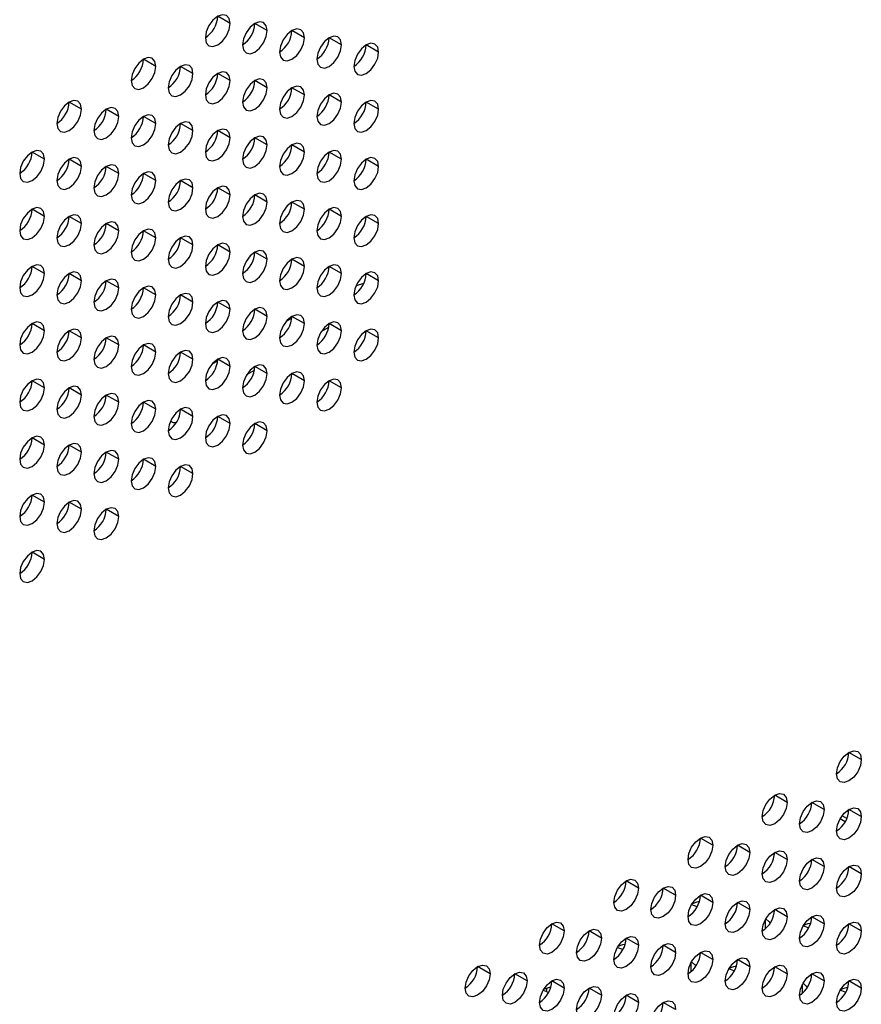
# Model space of a CAD drawing. Header units: millimetres. Extents: x 0 to 1118, y 0 to 864.
# Tile 168 of 256: x 988 to 996, y 629 to 638. Entities that reach past the tile are written whole.
import ezdxf

# ---------------------------------------------------------------- set-up
doc = ezdxf.new("R2010")
doc.units = ezdxf.units.MM

msp = doc.modelspace()

# ---------------------------------------------------------------- linework, layer by layer
at = {"color": 7, "linetype": 'Continuous', "lineweight": 25}
for p, q in [((989.7453, 637.9106), (989.6275, 637.9786)), ((990.0989, 637.8425), (989.981, 637.9105)), ((990.4524, 637.7744), (990.3346, 637.8424)), ((990.806, 637.7063), (990.6881, 637.7744)), ((991.1595, 637.6383), (991.0417, 637.7063)), ((989.0382, 637.5024), (988.9203, 637.5704)), ((989.3917, 637.4343), (989.2739, 637.5023)), ((989.7453, 637.3662), (989.6275, 637.4342)), ((990.0989, 637.2981), (989.981, 637.3662)), ((990.4524, 637.2301), (990.3346, 637.2981)), ((988.3311, 637.0942), (988.2132, 637.1622)), ((990.806, 637.162), (990.6881, 637.23)), ((991.1595, 637.0939), (991.0417, 637.1619)), ((988.6846, 637.0261), (988.5668, 637.0941)), ((989.0382, 636.958), (988.9203, 637.026)), ((989.3917, 636.8899), (989.2739, 636.958)), ((989.7453, 636.8218), (989.6275, 636.8899)), ((990.0989, 636.7538), (989.981, 636.8218)), ((987.9775, 636.6179), (987.8597, 636.6859)), ((990.4524, 636.6857), (990.3346, 636.7537)), ((990.806, 636.6176), (990.6881, 636.6856)), ((988.3311, 636.5498), (988.2132, 636.6178)), ((991.1595, 636.5495), (991.0417, 636.6176)), ((988.6846, 636.4817), (988.5668, 636.5498)), ((989.0382, 636.4136), (988.9203, 636.4817)), ((989.3917, 636.3456), (989.2739, 636.4136)), ((989.7453, 636.2775), (989.6275, 636.3455)), ((990.0989, 636.2094), (989.981, 636.2774)), ((987.9775, 636.0735), (987.8597, 636.1416)), ((990.4524, 636.1413), (990.3346, 636.2094)), ((990.806, 636.0733), (990.6881, 636.1413)), ((988.3311, 636.0054), (988.2132, 636.0735)), ((991.1595, 636.0052), (991.0417, 636.0732)), ((988.6846, 635.9374), (988.5668, 636.0054)), ((989.0382, 635.8693), (988.9203, 635.9373)), ((989.3917, 635.8012), (989.2739, 635.8692)), ((989.7453, 635.7331), (989.6275, 635.8012)), ((990.0989, 635.665), (989.981, 635.7331)), ((990.4524, 635.597), (990.3346, 635.665)), ((987.9775, 635.5292), (987.8597, 635.5972)), ((990.806, 635.5289), (990.6881, 635.5969)), ((988.3311, 635.4611), (988.2132, 635.5291)), ((991.1595, 635.4608), (991.0417, 635.5288)), ((988.6846, 635.393), (988.5668, 635.461)), ((989.0382, 635.3249), (988.9203, 635.393)), ((989.3917, 635.2568), (989.2739, 635.3249)), ((989.7453, 635.1888), (989.6275, 635.2568)), ((990.0989, 635.1207), (989.981, 635.1887)), ((990.4524, 635.0526), (990.3346, 635.1206)), ((987.9775, 634.9848), (987.8597, 635.0528)), ((990.6118, 634.9762), (990.6847, 635.0183)), ((990.6118, 634.9761), (990.6847, 635.0182)), ((990.806, 634.9845), (990.6881, 635.0526)), ((988.3311, 634.9167), (988.2132, 634.9848)), ((988.6846, 634.8486), (988.5668, 634.9167)), ((991.1595, 634.9165), (991.0417, 634.9845)), ((989.0382, 634.7806), (988.9203, 634.8486)), ((989.3917, 634.7125), (989.2739, 634.7805)), ((989.7453, 634.6444), (989.6275, 634.7124)), ((990.0989, 634.5763), (989.981, 634.6444)), ((989.9046, 634.5679), (989.9776, 634.61)), ((989.9047, 634.5679), (989.9776, 634.61)), ((990.4524, 634.5082), (990.3346, 634.5763)), ((987.9775, 634.4404), (987.8597, 634.5085)), ((988.3311, 634.3724), (988.2132, 634.4404)), ((990.806, 634.4402), (990.6881, 634.5082)), ((988.6846, 634.3043), (988.5668, 634.3723)), ((989.0382, 634.2362), (988.9203, 634.3042)), ((989.3917, 634.1681), (989.2739, 634.2362)), ((989.7453, 634.1), (989.6275, 634.1681)), ((990.0989, 634.032), (989.981, 634.1)), ((987.9775, 633.8961), (987.8597, 633.9641)), ((988.3311, 633.828), (988.2132, 633.896)), ((988.6846, 633.7599), (988.5668, 633.828)), ((989.0382, 633.6918), (988.9203, 633.7599)), ((989.3917, 633.6238), (989.2739, 633.6918)), ((987.9775, 633.3517), (987.8597, 633.4197)), ((988.3311, 633.2836), (988.2132, 633.3517)), ((988.6846, 633.2156), (988.5668, 633.2836)), ((987.9775, 632.8074), (987.8597, 632.8754)), ((995.7557, 630.9014), (995.6379, 630.9694)), ((995.0486, 630.4932), (994.9308, 630.5612)), ((995.2843, 630.4922), (995.2835, 630.4927)), ((995.4022, 630.4251), (995.2843, 630.4931)), ((995.7557, 630.357), (995.6379, 630.425)), ((995.603, 630.3083), (995.5542, 630.3364)), ((995.6188, 630.3399), (995.5736, 630.366)), ((994.3415, 630.085), (994.2236, 630.153)), ((994.695, 630.0169), (994.5772, 630.0849)), ((995.0486, 629.9488), (994.9308, 630.0168)), ((995.4022, 629.8807), (995.2843, 629.9488)), ((995.7557, 629.8126), (995.6379, 629.8807)), ((993.6344, 629.6768), (993.5165, 629.7448)), ((993.9879, 629.6087), (993.8701, 629.6767)), ((994.3415, 629.5406), (994.2236, 629.6086)), ((994.695, 629.4725), (994.5772, 629.5405)), ((995.0486, 629.4044), (994.9308, 629.4725)), ((995.4022, 629.3364), (995.2843, 629.4044)), ((992.9273, 629.2685), (992.8094, 629.3366)), ((995.7557, 629.2683), (995.6379, 629.3363)), ((993.2808, 629.2005), (993.163, 629.2685)), ((993.6344, 629.1324), (993.5165, 629.2004)), ((993.9879, 629.0643), (993.8701, 629.1323)), ((994.3415, 628.9962), (994.2236, 629.0643)), ((994.695, 628.9282), (994.5772, 628.9962)), ((992.2202, 628.8603), (992.1023, 628.9284)), ((995.0486, 628.8601), (994.9308, 628.9281)), ((992.5737, 628.7923), (992.4559, 628.8603)), ((995.4022, 628.792), (995.2843, 628.86)), ((992.7577, 628.6903), (992.7654, 628.7246)), ((992.9273, 628.7242), (992.8094, 628.7922)), ((993.2808, 628.6561), (993.163, 628.7241)), ((995.7557, 628.7239), (995.6379, 628.792)), ((993.6344, 628.588), (993.5165, 628.6561)), ((993.9879, 628.52), (993.8701, 628.588))]:
    msp.add_line(p, q, dxfattribs=at)
at = {"color": 8, "linetype": 'Continuous', "lineweight": 25}
for p, q in [((991.0163, 635.4329), (990.9459, 635.4126)), ((990.3338, 635.1044), (990.2794, 635.073)), ((989.6266, 634.6961), (989.5722, 634.6646)), ((994.8424, 629.2897), (994.8424, 629.3754)), ((994.1353, 628.8815), (994.1353, 628.9672)), ((995.1959, 628.6772), (995.1959, 628.763))]:
    msp.add_line(p, q, dxfattribs=at)
at = {"color": 7, "linetype": 'Continuous', "lineweight": 25, "flags": 128}
for points in [[(989.7453, 637.9106), (989.7363, 637.9575), (989.7108, 637.9869), (989.6726, 637.9943), (989.6275, 637.9786), (989.5824, 637.9422), (989.5441, 637.8907), (989.5186, 637.8318), (989.5096, 637.7745)], [(989.5096, 637.7745), (989.5186, 637.7276), (989.5441, 637.6982), (989.5824, 637.6908), (989.6275, 637.7064), (989.6726, 637.7428), (989.7108, 637.7944), (989.7363, 637.8533), (989.7453, 637.9106)], [(990.0989, 637.8425), (990.0899, 637.8894), (990.0643, 637.9188), (990.0261, 637.9262), (989.981, 637.9105), (989.9359, 637.8742), (989.8977, 637.8226), (989.8721, 637.7637), (989.8632, 637.7064)], [(989.8632, 637.7064), (989.8721, 637.6595), (989.8977, 637.6301), (989.9359, 637.6227), (989.981, 637.6384), (990.0261, 637.6748), (990.0643, 637.7263), (990.0899, 637.7852), (990.0989, 637.8425)], [(990.4524, 637.7744), (990.4434, 637.8213), (990.4179, 637.8507), (990.3797, 637.8581), (990.3346, 637.8425), (990.2895, 637.8061), (990.2512, 637.7545), (990.2257, 637.6956), (990.2167, 637.6383)], [(990.2167, 637.6383), (990.2257, 637.5914), (990.2512, 637.562), (990.2895, 637.5546), (990.3346, 637.5703), (990.3797, 637.6067), (990.4179, 637.6583), (990.4434, 637.7172), (990.4524, 637.7744)], [(990.806, 637.7063), (990.797, 637.7532), (990.7714, 637.7826), (990.7332, 637.7901), (990.6881, 637.7744), (990.643, 637.738), (990.6048, 637.6864), (990.5792, 637.6275), (990.5703, 637.5703)], [(991.1595, 637.6383), (991.1505, 637.6852), (991.125, 637.7146), (991.0868, 637.722), (991.0417, 637.7063), (990.9966, 637.6699), (990.9583, 637.6183), (990.9328, 637.5594), (990.9238, 637.5022)], [(990.5703, 637.5703), (990.5792, 637.5234), (990.6048, 637.494), (990.643, 637.4865), (990.6881, 637.5022), (990.7332, 637.5386), (990.7714, 637.5902), (990.797, 637.6491), (990.806, 637.7063)], [(990.9238, 637.5022), (990.9328, 637.4553), (990.9583, 637.4259), (990.9966, 637.4185), (991.0417, 637.4341), (991.0868, 637.4705), (991.125, 637.5221), (991.1505, 637.581), (991.1595, 637.6383)], [(989.0382, 637.5024), (989.0292, 637.5493), (989.0037, 637.5787), (988.9654, 637.5861), (988.9203, 637.5704), (988.8752, 637.534), (988.837, 637.4825), (988.8115, 637.4236), (988.8025, 637.3663)], [(988.8025, 637.3663), (988.8115, 637.3194), (988.837, 637.29), (988.8752, 637.2826), (988.9203, 637.2982), (988.9654, 637.3346), (989.0037, 637.3862), (989.0292, 637.4451), (989.0382, 637.5024)], [(989.3917, 637.4343), (989.3828, 637.4812), (989.3572, 637.5106), (989.319, 637.518), (989.2739, 637.5023), (989.2288, 637.4659), (989.1906, 637.4144), (989.165, 637.3555), (989.156, 637.2982)], [(989.156, 637.2982), (989.165, 637.2513), (989.1906, 637.2219), (989.2288, 637.2145), (989.2739, 637.2302), (989.319, 637.2666), (989.3572, 637.3181), (989.3828, 637.377), (989.3917, 637.4343)], [(989.7453, 637.3662), (989.7363, 637.4131), (989.7108, 637.4425), (989.6726, 637.4499), (989.6275, 637.4343), (989.5824, 637.3979), (989.5441, 637.3463), (989.5186, 637.2874), (989.5096, 637.2301)], [(989.5096, 637.2301), (989.5186, 637.1832), (989.5441, 637.1538), (989.5824, 637.1464), (989.6275, 637.1621), (989.6726, 637.1985), (989.7108, 637.2501), (989.7363, 637.309), (989.7453, 637.3662)], [(990.0989, 637.2981), (990.0899, 637.345), (990.0643, 637.3744), (990.0261, 637.3819), (989.981, 637.3662), (989.9359, 637.3298), (989.8977, 637.2782), (989.8721, 637.2193), (989.8632, 637.1621)], [(989.8632, 637.1621), (989.8721, 637.1152), (989.8977, 637.0858), (989.9359, 637.0783), (989.981, 637.094), (990.0261, 637.1304), (990.0643, 637.182), (990.0899, 637.2409), (990.0989, 637.2981)], [(990.4524, 637.2301), (990.4434, 637.277), (990.4179, 637.3064), (990.3797, 637.3138), (990.3346, 637.2981), (990.2895, 637.2617), (990.2512, 637.2101), (990.2257, 637.1512), (990.2167, 637.094)], [(990.806, 637.162), (990.797, 637.2089), (990.7714, 637.2383), (990.7332, 637.2457), (990.6881, 637.23), (990.643, 637.1936), (990.6048, 637.1421), (990.5792, 637.0832), (990.5703, 637.0259)], [(988.3311, 637.0942), (988.3221, 637.1411), (988.2966, 637.1705), (988.2583, 637.1779), (988.2132, 637.1622), (988.1681, 637.1258), (988.1299, 637.0742), (988.1044, 637.0154), (988.0954, 636.9581)], [(990.2167, 637.094), (990.2257, 637.0471), (990.2512, 637.0177), (990.2895, 637.0103), (990.3346, 637.0259), (990.3797, 637.0623), (990.4179, 637.1139), (990.4434, 637.1728), (990.4524, 637.2301)], [(990.5703, 637.0259), (990.5792, 636.979), (990.6048, 636.9496), (990.643, 636.9422), (990.6881, 636.9578), (990.7332, 636.9942), (990.7714, 637.0458), (990.797, 637.1047), (990.806, 637.162)], [(991.1595, 637.0939), (991.1505, 637.1408), (991.125, 637.1702), (991.0868, 637.1776), (991.0417, 637.162), (990.9966, 637.1256), (990.9583, 637.074), (990.9328, 637.0151), (990.9238, 636.9578)], [(988.0954, 636.9581), (988.1044, 636.9112), (988.1299, 636.8818), (988.1681, 636.8744), (988.2132, 636.89), (988.2583, 636.9264), (988.2966, 636.978), (988.3221, 637.0369), (988.3311, 637.0942)], [(988.6846, 637.0261), (988.6757, 637.073), (988.6501, 637.1024), (988.6119, 637.1098), (988.5668, 637.0941), (988.5217, 637.0577), (988.4835, 637.0062), (988.4579, 636.9473), (988.4489, 636.89)], [(990.9238, 636.9578), (990.9328, 636.9109), (990.9583, 636.8815), (990.9966, 636.8741), (991.0417, 636.8898), (991.0868, 636.9262), (991.125, 636.9777), (991.1505, 637.0366), (991.1595, 637.0939)], [(988.4489, 636.89), (988.4579, 636.8431), (988.4835, 636.8137), (988.5217, 636.8063), (988.5668, 636.822), (988.6119, 636.8584), (988.6501, 636.9099), (988.6757, 636.9688), (988.6846, 637.0261)], [(989.0382, 636.958), (989.0292, 637.0049), (989.0037, 637.0343), (988.9654, 637.0417), (988.9203, 637.0261), (988.8752, 636.9897), (988.837, 636.9381), (988.8115, 636.8792), (988.8025, 636.8219)], [(989.3917, 636.8899), (989.3828, 636.9368), (989.3572, 636.9662), (989.319, 636.9737), (989.2739, 636.958), (989.2288, 636.9216), (989.1906, 636.87), (989.165, 636.8111), (989.156, 636.7539)], [(988.8025, 636.8219), (988.8115, 636.775), (988.837, 636.7456), (988.8752, 636.7382), (988.9203, 636.7539), (988.9654, 636.7903), (989.0037, 636.8418), (989.0292, 636.9007), (989.0382, 636.958)], [(989.156, 636.7539), (989.165, 636.707), (989.1906, 636.6776), (989.2288, 636.6701), (989.2739, 636.6858), (989.319, 636.7222), (989.3572, 636.7738), (989.3828, 636.8327), (989.3917, 636.8899)], [(989.7453, 636.8218), (989.7363, 636.8687), (989.7108, 636.8982), (989.6726, 636.9056), (989.6275, 636.8899), (989.5824, 636.8535), (989.5441, 636.8019), (989.5186, 636.743), (989.5096, 636.6858)], [(989.5096, 636.6858), (989.5186, 636.6389), (989.5441, 636.6095), (989.5824, 636.602), (989.6275, 636.6177), (989.6726, 636.6541), (989.7108, 636.7057), (989.7363, 636.7646), (989.7453, 636.8218)], [(990.0989, 636.7538), (990.0899, 636.8007), (990.0643, 636.8301), (990.0261, 636.8375), (989.981, 636.8218), (989.9359, 636.7854), (989.8977, 636.7339), (989.8721, 636.675), (989.8632, 636.6177)], [(987.9775, 636.6179), (987.9686, 636.6648), (987.943, 636.6942), (987.9048, 636.7016), (987.8597, 636.6859), (987.8146, 636.6495), (987.7764, 636.598), (987.7508, 636.5391), (987.7418, 636.4818)], [(989.8632, 636.6177), (989.8721, 636.5708), (989.8977, 636.5414), (989.9359, 636.534), (989.981, 636.5496), (990.0261, 636.586), (990.0643, 636.6376), (990.0899, 636.6965), (990.0989, 636.7538)], [(990.4524, 636.6857), (990.4434, 636.7326), (990.4179, 636.762), (990.3797, 636.7694), (990.3346, 636.7537), (990.2895, 636.7174), (990.2512, 636.6658), (990.2257, 636.6069), (990.2167, 636.5496)], [(990.2167, 636.5496), (990.2257, 636.5027), (990.2512, 636.4733), (990.2895, 636.4659), (990.3346, 636.4816), (990.3797, 636.518), (990.4179, 636.5695), (990.4434, 636.6284), (990.4524, 636.6857)], [(990.806, 636.6176), (990.797, 636.6645), (990.7714, 636.6939), (990.7332, 636.7013), (990.6881, 636.6857), (990.643, 636.6493), (990.6048, 636.5977), (990.5792, 636.5388), (990.5703, 636.4815)], [(987.7418, 636.4818), (987.7508, 636.4349), (987.7764, 636.4055), (987.8146, 636.3981), (987.8597, 636.4138), (987.9048, 636.4501), (987.943, 636.5017), (987.9686, 636.5606), (987.9775, 636.6179)], [(988.3311, 636.5498), (988.3221, 636.5967), (988.2966, 636.6261), (988.2583, 636.6335), (988.2132, 636.6179), (988.1681, 636.5815), (988.1299, 636.5299), (988.1044, 636.471), (988.0954, 636.4137)], [(990.5703, 636.4815), (990.5792, 636.4346), (990.6048, 636.4052), (990.643, 636.3978), (990.6881, 636.4135), (990.7332, 636.4499), (990.7714, 636.5015), (990.797, 636.5604), (990.806, 636.6176)], [(991.1595, 636.5495), (991.1505, 636.5964), (991.125, 636.6258), (991.0868, 636.6333), (991.0417, 636.6176), (990.9966, 636.5812), (990.9583, 636.5296), (990.9328, 636.4707), (990.9238, 636.4135)], [(988.0954, 636.4137), (988.1044, 636.3668), (988.1299, 636.3374), (988.1681, 636.33), (988.2132, 636.3457), (988.2583, 636.3821), (988.2966, 636.4336), (988.3221, 636.4925), (988.3311, 636.5498)], [(988.6846, 636.4817), (988.6757, 636.5286), (988.6501, 636.558), (988.6119, 636.5655), (988.5668, 636.5498), (988.5217, 636.5134), (988.4835, 636.4618), (988.4579, 636.4029), (988.4489, 636.3457)], [(989.0382, 636.4136), (989.0292, 636.4605), (989.0037, 636.4899), (988.9654, 636.4974), (988.9203, 636.4817), (988.8752, 636.4453), (988.837, 636.3937), (988.8115, 636.3348), (988.8025, 636.2776)], [(990.9238, 636.4135), (990.9328, 636.3666), (990.9583, 636.3372), (990.9966, 636.3297), (991.0417, 636.3454), (991.0868, 636.3818), (991.125, 636.4334), (991.1505, 636.4923), (991.1595, 636.5495)], [(988.4489, 636.3457), (988.4579, 636.2988), (988.4835, 636.2694), (988.5217, 636.2619), (988.5668, 636.2776), (988.6119, 636.314), (988.6501, 636.3656), (988.6757, 636.4245), (988.6846, 636.4817)], [(988.8025, 636.2776), (988.8115, 636.2307), (988.837, 636.2013), (988.8752, 636.1938), (988.9203, 636.2095), (988.9654, 636.2459), (989.0037, 636.2975), (989.0292, 636.3564), (989.0382, 636.4136)], [(989.3917, 636.3456), (989.3828, 636.3925), (989.3572, 636.4219), (989.319, 636.4293), (989.2739, 636.4136), (989.2288, 636.3772), (989.1906, 636.3257), (989.165, 636.2668), (989.156, 636.2095)], [(989.156, 636.2095), (989.165, 636.1626), (989.1906, 636.1332), (989.2288, 636.1258), (989.2739, 636.1414), (989.319, 636.1778), (989.3572, 636.2294), (989.3828, 636.2883), (989.3917, 636.3456)], [(989.7453, 636.2775), (989.7363, 636.3244), (989.7108, 636.3538), (989.6726, 636.3612), (989.6275, 636.3455), (989.5824, 636.3091), (989.5441, 636.2576), (989.5186, 636.1987), (989.5096, 636.1414)], [(989.5096, 636.1414), (989.5186, 636.0945), (989.5441, 636.0651), (989.5824, 636.0577), (989.6275, 636.0734), (989.6726, 636.1098), (989.7108, 636.1613), (989.7363, 636.2202), (989.7453, 636.2775)], [(990.0989, 636.2094), (990.0899, 636.2563), (990.0643, 636.2857), (990.0261, 636.2931), (989.981, 636.2775), (989.9359, 636.2411), (989.8977, 636.1895), (989.8721, 636.1306), (989.8632, 636.0733)], [(990.4524, 636.1413), (990.4434, 636.1882), (990.4179, 636.2176), (990.3797, 636.2251), (990.3346, 636.2094), (990.2895, 636.173), (990.2512, 636.1214), (990.2257, 636.0625), (990.2167, 636.0053)], [(987.9775, 636.0735), (987.9686, 636.1204), (987.943, 636.1498), (987.9048, 636.1573), (987.8597, 636.1416), (987.8146, 636.1052), (987.7764, 636.0536), (987.7508, 635.9947), (987.7418, 635.9374)], [(989.8632, 636.0733), (989.8721, 636.0264), (989.8977, 635.997), (989.9359, 635.9896), (989.981, 636.0053), (990.0261, 636.0417), (990.0643, 636.0933), (990.0899, 636.1522), (990.0989, 636.2094)], [(990.2167, 636.0053), (990.2257, 635.9584), (990.2512, 635.929), (990.2895, 635.9215), (990.3346, 635.9372), (990.3797, 635.9736), (990.4179, 636.0252), (990.4434, 636.0841), (990.4524, 636.1413)], [(990.806, 636.0733), (990.797, 636.1202), (990.7714, 636.1496), (990.7332, 636.157), (990.6881, 636.1413), (990.643, 636.1049), (990.6048, 636.0533), (990.5792, 635.9944), (990.5703, 635.9372)], [(987.7418, 635.9374), (987.7508, 635.8905), (987.7764, 635.8611), (987.8146, 635.8537), (987.8597, 635.8694), (987.9048, 635.9058), (987.943, 635.9574), (987.9686, 636.0163), (987.9775, 636.0735)], [(988.3311, 636.0054), (988.3221, 636.0523), (988.2966, 636.0817), (988.2583, 636.0892), (988.2132, 636.0735), (988.1681, 636.0371), (988.1299, 635.9855), (988.1044, 635.9266), (988.0954, 635.8694)], [(990.5703, 635.9372), (990.5792, 635.8903), (990.6048, 635.8609), (990.643, 635.8535), (990.6881, 635.8691), (990.7332, 635.9055), (990.7714, 635.9571), (990.797, 636.016), (990.806, 636.0733)], [(991.1595, 636.0052), (991.1505, 636.0521), (991.125, 636.0815), (991.0868, 636.0889), (991.0417, 636.0732), (990.9966, 636.0368), (990.9583, 635.9853), (990.9328, 635.9264), (990.9238, 635.8691)], [(988.0954, 635.8694), (988.1044, 635.8225), (988.1299, 635.7931), (988.1681, 635.7856), (988.2132, 635.8013), (988.2583, 635.8377), (988.2966, 635.8893), (988.3221, 635.9482), (988.3311, 636.0054)], [(988.6846, 635.9374), (988.6757, 635.9843), (988.6501, 636.0137), (988.6119, 636.0211), (988.5668, 636.0054), (988.5217, 635.969), (988.4835, 635.9175), (988.4579, 635.8586), (988.4489, 635.8013)], [(988.4489, 635.8013), (988.4579, 635.7544), (988.4835, 635.725), (988.5217, 635.7176), (988.5668, 635.7332), (988.6119, 635.7696), (988.6501, 635.8212), (988.6757, 635.8801), (988.6846, 635.9374)], [(989.0382, 635.8693), (989.0292, 635.9162), (989.0037, 635.9456), (988.9654, 635.953), (988.9203, 635.9373), (988.8752, 635.9009), (988.837, 635.8494), (988.8115, 635.7905), (988.8025, 635.7332)], [(990.9238, 635.8691), (990.9328, 635.8222), (990.9583, 635.7928), (990.9966, 635.7854), (991.0417, 635.8011), (991.0868, 635.8374), (991.125, 635.889), (991.1505, 635.9479), (991.1595, 636.0052)], [(988.8025, 635.7332), (988.8115, 635.6863), (988.837, 635.6569), (988.8752, 635.6495), (988.9203, 635.6652), (988.9654, 635.7016), (989.0037, 635.7531), (989.0292, 635.812), (989.0382, 635.8693)], [(989.3917, 635.8012), (989.3828, 635.8481), (989.3572, 635.8775), (989.319, 635.8849), (989.2739, 635.8693), (989.2288, 635.8329), (989.1906, 635.7813), (989.165, 635.7224), (989.156, 635.6651)], [(989.156, 635.6651), (989.165, 635.6182), (989.1906, 635.5888), (989.2288, 635.5814), (989.2739, 635.5971), (989.319, 635.6335), (989.3572, 635.685), (989.3828, 635.7439), (989.3917, 635.8012)], [(989.7453, 635.7331), (989.7363, 635.78), (989.7108, 635.8094), (989.6726, 635.8169), (989.6275, 635.8012), (989.5824, 635.7648), (989.5441, 635.7132), (989.5186, 635.6543), (989.5096, 635.5971)], [(990.0989, 635.665), (990.0899, 635.7119), (990.0643, 635.7414), (990.0261, 635.7488), (989.981, 635.7331), (989.9359, 635.6967), (989.8977, 635.6451), (989.8721, 635.5862), (989.8632, 635.529)], [(989.5096, 635.5971), (989.5186, 635.5502), (989.5441, 635.5208), (989.5824, 635.5133), (989.6275, 635.529), (989.6726, 635.5654), (989.7108, 635.617), (989.7363, 635.6759), (989.7453, 635.7331)], [(989.8632, 635.529), (989.8721, 635.4821), (989.8977, 635.4527), (989.9359, 635.4452), (989.981, 635.4609), (990.0261, 635.4973), (990.0643, 635.5489), (990.0899, 635.6078), (990.0989, 635.665)], [(990.4524, 635.597), (990.4434, 635.6439), (990.4179, 635.6733), (990.3797, 635.6807), (990.3346, 635.665), (990.2895, 635.6286), (990.2512, 635.5771), (990.2257, 635.5182), (990.2167, 635.4609)], [(987.9775, 635.5292), (987.9686, 635.5761), (987.943, 635.6055), (987.9048, 635.6129), (987.8597, 635.5972), (987.8146, 635.5608), (987.7764, 635.5092), (987.7508, 635.4503), (987.7418, 635.3931)], [(990.2167, 635.4609), (990.2257, 635.414), (990.2512, 635.3846), (990.2895, 635.3772), (990.3346, 635.3928), (990.3797, 635.4292), (990.4179, 635.4808), (990.4434, 635.5397), (990.4524, 635.597)], [(990.806, 635.5289), (990.797, 635.5758), (990.7714, 635.6052), (990.7332, 635.6126), (990.6881, 635.5969), (990.643, 635.5606), (990.6048, 635.509), (990.5792, 635.4501), (990.5703, 635.3928)], [(987.7418, 635.3931), (987.7508, 635.3462), (987.7764, 635.3168), (987.8146, 635.3094), (987.8597, 635.325), (987.9048, 635.3614), (987.943, 635.413), (987.9686, 635.4719), (987.9775, 635.5292)], [(988.3311, 635.4611), (988.3221, 635.508), (988.2966, 635.5374), (988.2583, 635.5448), (988.2132, 635.5291), (988.1681, 635.4927), (988.1299, 635.4412), (988.1044, 635.3823), (988.0954, 635.325)], [(988.6846, 635.393), (988.6757, 635.4399), (988.6501, 635.4693), (988.6119, 635.4767), (988.5668, 635.4611), (988.5217, 635.4247), (988.4835, 635.3731), (988.4579, 635.3142), (988.4489, 635.2569)], [(990.5703, 635.3928), (990.5792, 635.3459), (990.6048, 635.3165), (990.643, 635.3091), (990.6881, 635.3248), (990.7332, 635.3612), (990.7714, 635.4127), (990.797, 635.4716), (990.806, 635.5289)], [(991.1595, 635.4608), (991.1505, 635.5077), (991.125, 635.5371), (991.0868, 635.5445), (991.0417, 635.5289), (990.9966, 635.4925), (990.9583, 635.4409), (990.9328, 635.382), (990.9238, 635.3247)], [(988.0954, 635.325), (988.1044, 635.2781), (988.1299, 635.2487), (988.1681, 635.2413), (988.2132, 635.257), (988.2583, 635.2933), (988.2966, 635.3449), (988.3221, 635.4038), (988.3311, 635.4611)], [(988.4489, 635.2569), (988.4579, 635.21), (988.4835, 635.1806), (988.5217, 635.1732), (988.5668, 635.1889), (988.6119, 635.2253), (988.6501, 635.2768), (988.6757, 635.3357), (988.6846, 635.393)], [(989.0382, 635.3249), (989.0292, 635.3718), (989.0037, 635.4012), (988.9654, 635.4087), (988.9203, 635.393), (988.8752, 635.3566), (988.837, 635.305), (988.8115, 635.2461), (988.8025, 635.1889)], [(990.9238, 635.3247), (990.9328, 635.2778), (990.9583, 635.2484), (990.9966, 635.241), (991.0417, 635.2567), (991.0868, 635.2931), (991.125, 635.3447), (991.1505, 635.4036), (991.1595, 635.4608)], [(988.8025, 635.1889), (988.8115, 635.142), (988.837, 635.1126), (988.8752, 635.1051), (988.9203, 635.1208), (988.9654, 635.1572), (989.0037, 635.2088), (989.0292, 635.2677), (989.0382, 635.3249)], [(989.3917, 635.2568), (989.3828, 635.3037), (989.3572, 635.3331), (989.319, 635.3406), (989.2739, 635.3249), (989.2288, 635.2885), (989.1906, 635.2369), (989.165, 635.178), (989.156, 635.1208)], [(989.156, 635.1208), (989.165, 635.0739), (989.1906, 635.0445), (989.2288, 635.037), (989.2739, 635.0527), (989.319, 635.0891), (989.3572, 635.1407), (989.3828, 635.1996), (989.3917, 635.2568)], [(989.7453, 635.1888), (989.7363, 635.2357), (989.7108, 635.2651), (989.6726, 635.2725), (989.6275, 635.2568), (989.5824, 635.2204), (989.5441, 635.1689), (989.5186, 635.11), (989.5096, 635.0527)], [(989.5096, 635.0527), (989.5186, 635.0058), (989.5441, 634.9764), (989.5824, 634.969), (989.6275, 634.9846), (989.6726, 635.021), (989.7108, 635.0726), (989.7363, 635.1315), (989.7453, 635.1888)], [(990.0989, 635.1207), (990.0899, 635.1676), (990.0643, 635.197), (990.0261, 635.2044), (989.981, 635.1887), (989.9359, 635.1523), (989.8977, 635.1008), (989.8721, 635.0419), (989.8632, 634.9846)], [(989.8632, 634.9846), (989.8721, 634.9377), (989.8977, 634.9083), (989.9359, 634.9009), (989.981, 634.9166), (990.0261, 634.953), (990.0643, 635.0045), (990.0899, 635.0634), (990.0989, 635.1207)], [(990.4524, 635.0526), (990.4434, 635.0995), (990.4179, 635.1289), (990.3797, 635.1363), (990.3346, 635.1207), (990.2895, 635.0843), (990.2512, 635.0327), (990.2257, 634.9738), (990.2167, 634.9165)], [(987.9775, 634.9848), (987.9686, 635.0317), (987.943, 635.0611), (987.9048, 635.0685), (987.8597, 635.0529), (987.8146, 635.0165), (987.7764, 634.9649), (987.7508, 634.906), (987.7418, 634.8487)], [(988.3311, 634.9167), (988.3221, 634.9636), (988.2966, 634.993), (988.2583, 635.0005), (988.2132, 634.9848), (988.1681, 634.9484), (988.1299, 634.8968), (988.1044, 634.8379), (988.0954, 634.7807)], [(990.2167, 634.9165), (990.2257, 634.8696), (990.2512, 634.8402), (990.2895, 634.8328), (990.3346, 634.8485), (990.3797, 634.8849), (990.4179, 634.9365), (990.4434, 634.9954), (990.4524, 635.0526)], [(990.806, 634.9845), (990.797, 635.0314), (990.7714, 635.0608), (990.7332, 635.0683), (990.6881, 635.0526), (990.643, 635.0162), (990.6048, 634.9646), (990.5792, 634.9057), (990.5703, 634.8485)], [(991.1595, 634.9165), (991.1505, 634.9634), (991.125, 634.9928), (991.0868, 635.0002), (991.0417, 634.9845), (990.9966, 634.9481), (990.9583, 634.8965), (990.9328, 634.8376), (990.9238, 634.7804)], [(987.7418, 634.8487), (987.7508, 634.8018), (987.7764, 634.7724), (987.8146, 634.765), (987.8597, 634.7807), (987.9048, 634.8171), (987.943, 634.8686), (987.9686, 634.9275), (987.9775, 634.9848)], [(988.0954, 634.7807), (988.1044, 634.7337), (988.1299, 634.7043), (988.1681, 634.6969), (988.2132, 634.7126), (988.2583, 634.749), (988.2966, 634.8006), (988.3221, 634.8595), (988.3311, 634.9167)], [(988.6846, 634.8486), (988.6757, 634.8955), (988.6501, 634.9249), (988.6119, 634.9324), (988.5668, 634.9167), (988.5217, 634.8803), (988.4835, 634.8287), (988.4579, 634.7698), (988.4489, 634.7126)], [(990.5703, 634.8485), (990.5792, 634.8016), (990.6048, 634.7722), (990.643, 634.7647), (990.6881, 634.7804), (990.7332, 634.8168), (990.7714, 634.8684), (990.797, 634.9273), (990.806, 634.9845)], [(990.9238, 634.7804), (990.9328, 634.7335), (990.9583, 634.7041), (990.9966, 634.6967), (991.0417, 634.7123), (991.0868, 634.7487), (991.125, 634.8003), (991.1505, 634.8592), (991.1595, 634.9165)], [(988.4489, 634.7126), (988.4579, 634.6657), (988.4835, 634.6363), (988.5217, 634.6288), (988.5668, 634.6445), (988.6119, 634.6809), (988.6501, 634.7325), (988.6757, 634.7914), (988.6846, 634.8486)], [(989.0382, 634.7806), (989.0292, 634.8275), (989.0037, 634.8569), (988.9654, 634.8643), (988.9203, 634.8486), (988.8752, 634.8122), (988.837, 634.7607), (988.8115, 634.7018), (988.8025, 634.6445)], [(988.8025, 634.6445), (988.8115, 634.5976), (988.837, 634.5682), (988.8752, 634.5608), (988.9203, 634.5764), (988.9654, 634.6128), (989.0037, 634.6644), (989.0292, 634.7233), (989.0382, 634.7806)], [(989.3917, 634.7125), (989.3828, 634.7594), (989.3572, 634.7888), (989.319, 634.7962), (989.2739, 634.7805), (989.2288, 634.7441), (989.1906, 634.6926), (989.165, 634.6337), (989.156, 634.5764)], [(989.156, 634.5764), (989.165, 634.5295), (989.1906, 634.5001), (989.2288, 634.4927), (989.2739, 634.5084), (989.319, 634.5448), (989.3572, 634.5963), (989.3828, 634.6552), (989.3917, 634.7125)], [(989.7453, 634.6444), (989.7363, 634.6913), (989.7108, 634.7207), (989.6726, 634.7281), (989.6275, 634.7125), (989.5824, 634.6761), (989.5441, 634.6245), (989.5186, 634.5656), (989.5096, 634.5083)], [(989.5096, 634.5083), (989.5186, 634.4614), (989.5441, 634.432), (989.5824, 634.4246), (989.6275, 634.4403), (989.6726, 634.4767), (989.7108, 634.5282), (989.7363, 634.5871), (989.7453, 634.6444)], [(990.0989, 634.5763), (990.0899, 634.6232), (990.0643, 634.6526), (990.0261, 634.6601), (989.981, 634.6444), (989.9359, 634.608), (989.8977, 634.5564), (989.8721, 634.4975), (989.8632, 634.4403)], [(989.8632, 634.4403), (989.8721, 634.3934), (989.8977, 634.364), (989.9359, 634.3565), (989.981, 634.3722), (990.0261, 634.4086), (990.0643, 634.4602), (990.0899, 634.5191), (990.0989, 634.5763)], [(990.4524, 634.5082), (990.4434, 634.5551), (990.4179, 634.5846), (990.3797, 634.592), (990.3346, 634.5763), (990.2895, 634.5399), (990.2512, 634.4883), (990.2257, 634.4294), (990.2167, 634.3722)], [(987.9775, 634.4404), (987.9686, 634.4873), (987.943, 634.5167), (987.9048, 634.5242), (987.8597, 634.5085), (987.8146, 634.4721), (987.7764, 634.4205), (987.7508, 634.3616), (987.7418, 634.3044)], [(987.7418, 634.3044), (987.7508, 634.2575), (987.7764, 634.2281), (987.8146, 634.2206), (987.8597, 634.2363), (987.9048, 634.2727), (987.943, 634.3243), (987.9686, 634.3832), (987.9775, 634.4404)], [(988.3311, 634.3724), (988.3221, 634.4193), (988.2966, 634.4487), (988.2583, 634.4561), (988.2132, 634.4404), (988.1681, 634.404), (988.1299, 634.3524), (988.1044, 634.2935), (988.0954, 634.2363)], [(990.2167, 634.3722), (990.2257, 634.3253), (990.2512, 634.2959), (990.2895, 634.2884), (990.3346, 634.3041), (990.3797, 634.3405), (990.4179, 634.3921), (990.4434, 634.451), (990.4524, 634.5082)], [(990.806, 634.4402), (990.797, 634.4871), (990.7714, 634.5165), (990.7332, 634.5239), (990.6881, 634.5082), (990.643, 634.4718), (990.6048, 634.4203), (990.5792, 634.3614), (990.5703, 634.3041)], [(990.5703, 634.3041), (990.5792, 634.2572), (990.6048, 634.2278), (990.643, 634.2204), (990.6881, 634.236), (990.7332, 634.2724), (990.7714, 634.324), (990.797, 634.3829), (990.806, 634.4402)], [(988.0954, 634.2363), (988.1044, 634.1894), (988.1299, 634.16), (988.1681, 634.1526), (988.2132, 634.1682), (988.2583, 634.2046), (988.2966, 634.2562), (988.3221, 634.3151), (988.3311, 634.3724)], [(988.6846, 634.3043), (988.6757, 634.3512), (988.6501, 634.3806), (988.6119, 634.388), (988.5668, 634.3723), (988.5217, 634.3359), (988.4835, 634.2844), (988.4579, 634.2255), (988.4489, 634.1682)], [(988.4489, 634.1682), (988.4579, 634.1213), (988.4835, 634.0919), (988.5217, 634.0845), (988.5668, 634.1002), (988.6119, 634.1366), (988.6501, 634.1881), (988.6757, 634.247), (988.6846, 634.3043)], [(989.0382, 634.2362), (989.0292, 634.2831), (989.0037, 634.3125), (988.9654, 634.3199), (988.9203, 634.3043), (988.8752, 634.2679), (988.837, 634.2163), (988.8115, 634.1574), (988.8025, 634.1001)], [(989.3917, 634.1681), (989.3828, 634.215), (989.3572, 634.2444), (989.319, 634.2519), (989.2739, 634.2362), (989.2288, 634.1998), (989.1906, 634.1482), (989.165, 634.0893), (989.156, 634.0321)], [(988.8025, 634.1001), (988.8115, 634.0532), (988.837, 634.0238), (988.8752, 634.0164), (988.9203, 634.0321), (988.9654, 634.0685), (989.0037, 634.12), (989.0292, 634.1789), (989.0382, 634.2362)], [(989.156, 634.0321), (989.165, 633.9852), (989.1906, 633.9558), (989.2288, 633.9483), (989.2739, 633.964), (989.319, 634.0004), (989.3572, 634.052), (989.3828, 634.1109), (989.3917, 634.1681)], [(989.7453, 634.1), (989.7363, 634.1469), (989.7108, 634.1763), (989.6726, 634.1838), (989.6275, 634.1681), (989.5824, 634.1317), (989.5441, 634.0801), (989.5186, 634.0212), (989.5096, 633.964)], [(989.5096, 633.964), (989.5186, 633.9171), (989.5441, 633.8877), (989.5824, 633.8802), (989.6275, 633.8959), (989.6726, 633.9323), (989.7108, 633.9839), (989.7363, 634.0428), (989.7453, 634.1)], [(990.0989, 634.032), (990.0899, 634.0789), (990.0643, 634.1083), (990.0261, 634.1157), (989.981, 634.1), (989.9359, 634.0636), (989.8977, 634.0121), (989.8721, 633.9532), (989.8632, 633.8959)], [(987.9775, 633.8961), (987.9686, 633.943), (987.943, 633.9724), (987.9048, 633.9798), (987.8597, 633.9641), (987.8146, 633.9277), (987.7764, 633.8762), (987.7508, 633.8173), (987.7418, 633.76)], [(989.8632, 633.8959), (989.8721, 633.849), (989.8977, 633.8196), (989.9359, 633.8122), (989.981, 633.8278), (990.0261, 633.8642), (990.0643, 633.9158), (990.0899, 633.9747), (990.0989, 634.032)], [(987.7418, 633.76), (987.7508, 633.7131), (987.7764, 633.6837), (987.8146, 633.6763), (987.8597, 633.692), (987.9048, 633.7283), (987.943, 633.7799), (987.9686, 633.8388), (987.9775, 633.8961)], [(988.3311, 633.828), (988.3221, 633.8749), (988.2966, 633.9043), (988.2583, 633.9117), (988.2132, 633.8961), (988.1681, 633.8597), (988.1299, 633.8081), (988.1044, 633.7492), (988.0954, 633.6919)], [(988.0954, 633.6919), (988.1044, 633.645), (988.1299, 633.6156), (988.1681, 633.6082), (988.2132, 633.6239), (988.2583, 633.6603), (988.2966, 633.7118), (988.3221, 633.7707), (988.3311, 633.828)], [(988.6846, 633.7599), (988.6757, 633.8068), (988.6501, 633.8362), (988.6119, 633.8437), (988.5668, 633.828), (988.5217, 633.7916), (988.4835, 633.74), (988.4579, 633.6811), (988.4489, 633.6239)], [(989.0382, 633.6918), (989.0292, 633.7387), (989.0037, 633.7681), (988.9654, 633.7756), (988.9203, 633.7599), (988.8752, 633.7235), (988.837, 633.6719), (988.8115, 633.613), (988.8025, 633.5558)], [(988.4489, 633.6239), (988.4579, 633.577), (988.4835, 633.5475), (988.5217, 633.5401), (988.5668, 633.5558), (988.6119, 633.5922), (988.6501, 633.6438), (988.6757, 633.7027), (988.6846, 633.7599)], [(988.8025, 633.5558), (988.8115, 633.5089), (988.837, 633.4795), (988.8752, 633.472), (988.9203, 633.4877), (988.9654, 633.5241), (989.0037, 633.5757), (989.0292, 633.6346), (989.0382, 633.6918)], [(989.3917, 633.6238), (989.3828, 633.6707), (989.3572, 633.7001), (989.319, 633.7075), (989.2739, 633.6918), (989.2288, 633.6554), (989.1906, 633.6039), (989.165, 633.545), (989.156, 633.4877)], [(989.156, 633.4877), (989.165, 633.4408), (989.1906, 633.4114), (989.2288, 633.404), (989.2739, 633.4196), (989.319, 633.456), (989.3572, 633.5076), (989.3828, 633.5665), (989.3917, 633.6238)], [(987.9775, 633.3517), (987.9686, 633.3986), (987.943, 633.428), (987.9048, 633.4354), (987.8597, 633.4198), (987.8146, 633.3834), (987.7764, 633.3318), (987.7508, 633.2729), (987.7418, 633.2156)], [(987.7418, 633.2156), (987.7508, 633.1687), (987.7764, 633.1393), (987.8146, 633.1319), (987.8597, 633.1476), (987.9048, 633.184), (987.943, 633.2356), (987.9686, 633.2945), (987.9775, 633.3517)], [(988.3311, 633.2836), (988.3221, 633.3305), (988.2966, 633.3599), (988.2583, 633.3674), (988.2132, 633.3517), (988.1681, 633.3153), (988.1299, 633.2637), (988.1044, 633.2048), (988.0954, 633.1476)], [(988.0954, 633.1476), (988.1044, 633.1007), (988.1299, 633.0713), (988.1681, 633.0638), (988.2132, 633.0795), (988.2583, 633.1159), (988.2966, 633.1675), (988.3221, 633.2264), (988.3311, 633.2836)], [(988.6846, 633.2156), (988.6757, 633.2625), (988.6501, 633.2919), (988.6119, 633.2993), (988.5668, 633.2836), (988.5217, 633.2472), (988.4835, 633.1956), (988.4579, 633.1367), (988.4489, 633.0795)], [(988.4489, 633.0795), (988.4579, 633.0326), (988.4835, 633.0032), (988.5217, 632.9958), (988.5668, 633.0114), (988.6119, 633.0478), (988.6501, 633.0994), (988.6757, 633.1583), (988.6846, 633.2156)], [(987.9775, 632.8074), (987.9686, 632.8543), (987.943, 632.8837), (987.9048, 632.8911), (987.8597, 632.8754), (987.8146, 632.839), (987.7764, 632.7874), (987.7508, 632.7285), (987.7418, 632.6713)], [(987.7418, 632.6713), (987.7508, 632.6244), (987.7764, 632.595), (987.8146, 632.5876), (987.8597, 632.6032), (987.9048, 632.6396), (987.943, 632.6912), (987.9686, 632.7501), (987.9775, 632.8074)], [(995.52, 630.7653), (995.529, 630.8226), (995.5545, 630.8815), (995.5928, 630.933), (995.6379, 630.9694), (995.683, 630.9851), (995.7212, 630.9777), (995.7467, 630.9483), (995.7557, 630.9014)], [(995.7557, 630.9014), (995.7467, 630.8441), (995.7212, 630.7852), (995.683, 630.7336), (995.6379, 630.6972), (995.5928, 630.6816), (995.5545, 630.689), (995.529, 630.7184), (995.52, 630.7653)], [(994.8129, 630.3571), (994.8219, 630.4143), (994.8474, 630.4732), (994.8857, 630.5248), (994.9308, 630.5612), (994.9759, 630.5769), (995.0141, 630.5695), (995.0396, 630.5401), (995.0486, 630.4932)], [(995.0486, 630.4932), (995.0396, 630.4359), (995.0141, 630.377), (994.9759, 630.3254), (994.9308, 630.289), (994.8857, 630.2734), (994.8474, 630.2808), (994.8219, 630.3102), (994.8129, 630.3571)], [(995.1665, 630.289), (995.1754, 630.3463), (995.201, 630.4052), (995.2392, 630.4567), (995.2843, 630.4931), (995.3294, 630.5088), (995.3676, 630.5014), (995.3932, 630.472), (995.4022, 630.4251)], [(995.4022, 630.4251), (995.3932, 630.3678), (995.3676, 630.3089), (995.3294, 630.2574), (995.2843, 630.221), (995.2392, 630.2053), (995.201, 630.2127), (995.1754, 630.2421), (995.1665, 630.289)], [(995.52, 630.2209), (995.529, 630.2782), (995.5545, 630.3371), (995.5928, 630.3887), (995.6379, 630.4251), (995.683, 630.4407), (995.7212, 630.4333), (995.7467, 630.4039), (995.7557, 630.357)], [(995.7557, 630.357), (995.7467, 630.2997), (995.7212, 630.2408), (995.683, 630.1893), (995.6379, 630.1529), (995.5928, 630.1372), (995.5545, 630.1446), (995.529, 630.174), (995.52, 630.2209)], [(994.1058, 629.9489), (994.1148, 630.0061), (994.1403, 630.065), (994.1785, 630.1166), (994.2236, 630.153), (994.2687, 630.1687), (994.307, 630.1613), (994.3325, 630.1319), (994.3415, 630.085)], [(994.3415, 630.085), (994.3325, 630.0277), (994.307, 629.9688), (994.2687, 629.9172), (994.2236, 629.8808), (994.1785, 629.8652), (994.1403, 629.8726), (994.1148, 629.902), (994.1058, 629.9489)], [(994.4593, 629.8808), (994.4683, 629.9381), (994.4939, 629.997), (994.5321, 630.0485), (994.5772, 630.0849), (994.6223, 630.1006), (994.6605, 630.0932), (994.6861, 630.0638), (994.695, 630.0169)], [(994.8129, 629.8127), (994.8219, 629.87), (994.8474, 629.9289), (994.8857, 629.9805), (994.9308, 630.0169), (994.9759, 630.0325), (995.0141, 630.0251), (995.0396, 629.9957), (995.0486, 629.9488)], [(994.695, 630.0169), (994.6861, 629.9596), (994.6605, 629.9007), (994.6223, 629.8491), (994.5772, 629.8128), (994.5321, 629.7971), (994.4939, 629.8045), (994.4683, 629.8339), (994.4593, 629.8808)], [(995.0486, 629.9488), (995.0396, 629.8915), (995.0141, 629.8326), (994.9759, 629.7811), (994.9308, 629.7447), (994.8857, 629.729), (994.8474, 629.7364), (994.8219, 629.7658), (994.8129, 629.8127)], [(995.1665, 629.7447), (995.1754, 629.8019), (995.201, 629.8608), (995.2392, 629.9124), (995.2843, 629.9488), (995.3294, 629.9645), (995.3676, 629.957), (995.3932, 629.9276), (995.4022, 629.8807)], [(995.4022, 629.8807), (995.3932, 629.8235), (995.3676, 629.7646), (995.3294, 629.713), (995.2843, 629.6766), (995.2392, 629.6609), (995.201, 629.6683), (995.1754, 629.6978), (995.1665, 629.7447)], [(995.52, 629.6766), (995.529, 629.7338), (995.5545, 629.7927), (995.5928, 629.8443), (995.6379, 629.8807), (995.683, 629.8964), (995.7212, 629.8889), (995.7467, 629.8595), (995.7557, 629.8126)], [(993.3987, 629.5407), (993.4077, 629.5979), (993.4332, 629.6568), (993.4714, 629.7084), (993.5165, 629.7448), (993.5616, 629.7605), (993.5999, 629.7531), (993.6254, 629.7237), (993.6344, 629.6768)], [(995.7557, 629.8126), (995.7467, 629.7554), (995.7212, 629.6965), (995.683, 629.6449), (995.6379, 629.6085), (995.5928, 629.5928), (995.5545, 629.6003), (995.529, 629.6297), (995.52, 629.6766)], [(993.6344, 629.6768), (993.6254, 629.6195), (993.5999, 629.5606), (993.5616, 629.509), (993.5165, 629.4726), (993.4714, 629.457), (993.4332, 629.4644), (993.4077, 629.4938), (993.3987, 629.5407)], [(993.7522, 629.4726), (993.7612, 629.5299), (993.7868, 629.5888), (993.825, 629.6403), (993.8701, 629.6767), (993.9152, 629.6924), (993.9534, 629.685), (993.979, 629.6556), (993.9879, 629.6087)], [(993.9879, 629.6087), (993.979, 629.5514), (993.9534, 629.4925), (993.9152, 629.4409), (993.8701, 629.4045), (993.825, 629.3889), (993.7868, 629.3963), (993.7612, 629.4257), (993.7522, 629.4726)], [(994.1058, 629.4045), (994.1148, 629.4618), (994.1403, 629.5207), (994.1785, 629.5723), (994.2236, 629.6087), (994.2687, 629.6243), (994.307, 629.6169), (994.3325, 629.5875), (994.3415, 629.5406)], [(994.4593, 629.3364), (994.4683, 629.3937), (994.4939, 629.4526), (994.5321, 629.5042), (994.5772, 629.5406), (994.6223, 629.5562), (994.6605, 629.5488), (994.6861, 629.5194), (994.695, 629.4725)], [(994.3415, 629.5406), (994.3325, 629.4833), (994.307, 629.4244), (994.2687, 629.3729), (994.2236, 629.3365), (994.1785, 629.3208), (994.1403, 629.3282), (994.1148, 629.3576), (994.1058, 629.4045)], [(994.14, 629.5201), (994.1893, 629.5019), (994.1938, 629.5009)], [(994.2137, 629.5482), (994.1893, 629.5436), (994.1445, 629.5277)], [(994.695, 629.4725), (994.6861, 629.4153), (994.6605, 629.3564), (994.6223, 629.3048), (994.5772, 629.2684), (994.5321, 629.2527), (994.4939, 629.2601), (994.4683, 629.2895), (994.4593, 629.3364)], [(994.8129, 629.2684), (994.8219, 629.3256), (994.8474, 629.3845), (994.8857, 629.4361), (994.9308, 629.4725), (994.9759, 629.4882), (995.0141, 629.4807), (995.0396, 629.4513), (995.0486, 629.4044)], [(995.0486, 629.4044), (995.0396, 629.3472), (995.0141, 629.2883), (994.9759, 629.2367), (994.9308, 629.2003), (994.8857, 629.1846), (994.8474, 629.1921), (994.8219, 629.2215), (994.8129, 629.2684)], [(994.847, 629.3839), (994.8785, 629.3555), (994.8867, 629.3409)], [(995.1665, 629.2003), (995.1754, 629.2575), (995.201, 629.3164), (995.2392, 629.368), (995.2843, 629.4044), (995.3294, 629.4201), (995.3676, 629.4127), (995.3932, 629.3833), (995.4022, 629.3364)], [(992.6916, 629.1325), (992.7006, 629.1897), (992.7261, 629.2486), (992.7643, 629.3002), (992.8094, 629.3366), (992.8545, 629.3523), (992.8928, 629.3449), (992.9183, 629.3154), (992.9273, 629.2685)], [(993.0451, 629.0644), (993.0541, 629.1217), (993.0797, 629.1806), (993.1179, 629.2321), (993.163, 629.2685), (993.2081, 629.2842), (993.2463, 629.2768), (993.2719, 629.2474), (993.2808, 629.2005)], [(995.4022, 629.3364), (995.3932, 629.2791), (995.3676, 629.2202), (995.3294, 629.1686), (995.2843, 629.1322), (995.2392, 629.1166), (995.201, 629.124), (995.1754, 629.1534), (995.1665, 629.2003)], [(995.2545, 629.2967), (995.25, 629.2978), (995.2007, 629.316)], [(995.2052, 629.3236), (995.25, 629.3395), (995.2744, 629.3441)], [(995.52, 629.1322), (995.529, 629.1895), (995.5545, 629.2484), (995.5928, 629.2999), (995.6379, 629.3363), (995.683, 629.352), (995.7212, 629.3446), (995.7467, 629.3152), (995.7557, 629.2683)], [(992.9273, 629.2685), (992.9183, 629.2113), (992.8928, 629.1524), (992.8545, 629.1008), (992.8094, 629.0644), (992.7643, 629.0487), (992.7261, 629.0562), (992.7006, 629.0856), (992.6916, 629.1325)], [(993.2808, 629.2005), (993.2719, 629.1432), (993.2463, 629.0843), (993.2081, 629.0327), (993.163, 628.9963), (993.1179, 628.9807), (993.0797, 628.9881), (993.0541, 629.0175), (993.0451, 629.0644)], [(993.3987, 628.9963), (993.4077, 629.0536), (993.4332, 629.1125), (993.4714, 629.1641), (993.5165, 629.2004), (993.5616, 629.2161), (993.5999, 629.2087), (993.6254, 629.1793), (993.6344, 629.1324)], [(995.7557, 629.2683), (995.7467, 629.211), (995.7212, 629.1521), (995.683, 629.1006), (995.6379, 629.0642), (995.5928, 629.0485), (995.5545, 629.0559), (995.529, 629.0853), (995.52, 629.1322)], [(993.6344, 629.1324), (993.6254, 629.0751), (993.5999, 629.0162), (993.5616, 628.9647), (993.5165, 628.9283), (993.4714, 628.9126), (993.4332, 628.92), (993.4077, 628.9494), (993.3987, 628.9963)], [(993.4329, 629.1119), (993.4822, 629.0937), (993.4867, 629.0927)], [(993.5066, 629.14), (993.4822, 629.1354), (993.4374, 629.1195)], [(993.7522, 628.9282), (993.7612, 628.9855), (993.7868, 629.0444), (993.825, 629.096), (993.8701, 629.1324), (993.9152, 629.148), (993.9534, 629.1406), (993.979, 629.1112), (993.9879, 629.0643)], [(993.9879, 629.0643), (993.979, 629.0071), (993.9534, 628.9482), (993.9152, 628.8966), (993.8701, 628.8602), (993.825, 628.8445), (993.7868, 628.8519), (993.7612, 628.8813), (993.7522, 628.9282)], [(994.1058, 628.8602), (994.1148, 628.9174), (994.1403, 628.9763), (994.1785, 629.0279), (994.2236, 629.0643), (994.2687, 629.08), (994.307, 629.0725), (994.3325, 629.0431), (994.3415, 628.9962)], [(994.3415, 628.9962), (994.3325, 628.939), (994.307, 628.8801), (994.2687, 628.8285), (994.2236, 628.7921), (994.1785, 628.7764), (994.1403, 628.7839), (994.1148, 628.8133), (994.1058, 628.8602)], [(994.4593, 628.7921), (994.4683, 628.8493), (994.4939, 628.9082), (994.5321, 628.9598), (994.5772, 628.9962), (994.6223, 629.0119), (994.6605, 629.0045), (994.6861, 628.9751), (994.695, 628.9282)], [(991.9845, 628.7243), (991.9934, 628.7815), (992.019, 628.8404), (992.0572, 628.892), (992.1023, 628.9284), (992.1474, 628.9441), (992.1857, 628.9366), (992.2112, 628.9072), (992.2202, 628.8603)], [(994.1399, 628.9757), (994.1714, 628.9473), (994.1796, 628.9327)], [(994.695, 628.9282), (994.6861, 628.8709), (994.6605, 628.812), (994.6223, 628.7604), (994.5772, 628.724), (994.5321, 628.7084), (994.4939, 628.7158), (994.4683, 628.7452), (994.4593, 628.7921)], [(994.5474, 628.8885), (994.5429, 628.8896), (994.4936, 628.9078)], [(994.4981, 628.9154), (994.5429, 628.9313), (994.5673, 628.9359)], [(994.8129, 628.724), (994.8219, 628.7813), (994.8474, 628.8402), (994.8857, 628.8917), (994.9308, 628.9281), (994.9759, 628.9438), (995.0141, 628.9364), (995.0396, 628.907), (995.0486, 628.8601)], [(992.2202, 628.8603), (992.2112, 628.8031), (992.1857, 628.7442), (992.1474, 628.6926), (992.1023, 628.6562), (992.0572, 628.6405), (992.019, 628.648), (991.9934, 628.6774), (991.9845, 628.7243)], [(992.338, 628.6562), (992.347, 628.7135), (992.3725, 628.7724), (992.4108, 628.8239), (992.4559, 628.8603), (992.501, 628.876), (992.5392, 628.8686), (992.5648, 628.8392), (992.5737, 628.7923)], [(992.6916, 628.5881), (992.7006, 628.6454), (992.7261, 628.7043), (992.7643, 628.7558), (992.8094, 628.7922), (992.8545, 628.8079), (992.8928, 628.8005), (992.9183, 628.7711), (992.9273, 628.7242)], [(995.0486, 628.8601), (995.0396, 628.8028), (995.0141, 628.7439), (994.9759, 628.6923), (994.9308, 628.656), (994.8857, 628.6403), (994.8474, 628.6477), (994.8219, 628.6771), (994.8129, 628.724)], [(995.1665, 628.6559), (995.1754, 628.7132), (995.201, 628.7721), (995.2392, 628.8237), (995.2843, 628.8601), (995.3294, 628.8757), (995.3676, 628.8683), (995.3932, 628.8389), (995.4022, 628.792)], [(995.52, 628.5879), (995.529, 628.6451), (995.5545, 628.704), (995.5928, 628.7556), (995.6379, 628.792), (995.683, 628.8077), (995.7212, 628.8002), (995.7467, 628.7708), (995.7557, 628.7239)], [(992.5737, 628.7923), (992.5648, 628.735), (992.5392, 628.6761), (992.501, 628.6245), (992.4559, 628.5881), (992.4108, 628.5725), (992.3725, 628.5799), (992.347, 628.6093), (992.338, 628.6562)], [(992.9273, 628.7242), (992.9183, 628.6669), (992.8928, 628.608), (992.8545, 628.5565), (992.8094, 628.5201), (992.7643, 628.5044), (992.7261, 628.5118), (992.7006, 628.5412), (992.6916, 628.5881)], [(992.7995, 628.7318), (992.7751, 628.7272), (992.7303, 628.7112)], [(993.0451, 628.52), (993.0541, 628.5773), (993.0797, 628.6362), (993.1179, 628.6878), (993.163, 628.7242), (993.2081, 628.7398), (993.2463, 628.7324), (993.2719, 628.703), (993.2808, 628.6561)], [(995.4022, 628.792), (995.3932, 628.7347), (995.3676, 628.6758), (995.3294, 628.6243), (995.2843, 628.5879), (995.2392, 628.5722), (995.201, 628.5796), (995.1754, 628.609), (995.1665, 628.6559)], [(995.2006, 628.7715), (995.232, 628.7432), (995.2403, 628.7285)], [(995.7557, 628.7239), (995.7467, 628.6667), (995.7212, 628.6078), (995.683, 628.5562), (995.6379, 628.5198), (995.5928, 628.5041), (995.5545, 628.5115), (995.529, 628.541), (995.52, 628.5879)], [(995.5589, 628.7114), (995.6035, 628.7272), (995.628, 628.7318)], [(992.7258, 628.7037), (992.7751, 628.6855), (992.7796, 628.6845)], [(993.2808, 628.6561), (993.2719, 628.5988), (993.2463, 628.54), (993.2081, 628.4884), (993.163, 628.452), (993.1179, 628.4363), (993.0797, 628.4437), (993.0541, 628.4731), (993.0451, 628.52)], [(993.3987, 628.452), (993.4077, 628.5092), (993.4332, 628.5681), (993.4714, 628.6197), (993.5165, 628.6561), (993.5616, 628.6718), (993.5999, 628.6643), (993.6254, 628.6349), (993.6344, 628.588)], [(995.6087, 628.6843), (995.6035, 628.6855), (995.5543, 628.7036)], [(993.6344, 628.588), (993.6254, 628.5308), (993.5999, 628.4719), (993.5616, 628.4203), (993.5165, 628.3839), (993.4714, 628.3682), (993.4332, 628.3757), (993.4077, 628.4051), (993.3987, 628.452)], [(993.7522, 628.3839), (993.7612, 628.4411), (993.7868, 628.5), (993.825, 628.5516), (993.8701, 628.588), (993.9152, 628.6037), (993.9534, 628.5963), (993.979, 628.5669), (993.9879, 628.52)]]:
    msp.add_lwpolyline(points, dxfattribs=at)
at = {"color": 7, "linetype": 'Continuous', "lineweight": 25}
for centre in [(989.3716, 637.9902), (989.7251, 637.9222), (990.0787, 637.8541), (990.4322, 637.786), (990.7858, 637.7179), (988.6645, 637.582), (989.018, 637.514), (989.3716, 637.4459), (989.7251, 637.3778), (990.0787, 637.3097), (987.9574, 637.1738), (990.4322, 637.2417), (990.7858, 637.1736), (988.3109, 637.1058), (988.6645, 637.0377), (989.018, 636.9696), (989.3716, 636.9015), (989.7251, 636.8334), (987.6038, 636.6976), (990.0787, 636.7654), (990.4322, 636.6973), (987.9574, 636.6295), (990.7858, 636.6292), (988.3109, 636.5614), (988.6645, 636.4933), (989.018, 636.4252), (989.3716, 636.3572), (989.7251, 636.2891), (987.6038, 636.1532), (990.0787, 636.221), (990.4322, 636.1529), (987.9574, 636.0851), (990.7858, 636.0849), (988.3109, 636.017), (988.6645, 635.949), (989.018, 635.8809), (989.3716, 635.8128), (989.7251, 635.7447), (990.0787, 635.6766), (987.6038, 635.6088), (990.4322, 635.6086), (987.9574, 635.5408), (990.7858, 635.5405), (988.3109, 635.4727), (988.6645, 635.4046), (989.018, 635.3365), (989.3716, 635.2684), (989.7251, 635.2004), (990.0787, 635.1323), (987.6038, 635.0645), (990.4322, 635.0642), (987.9574, 634.9964), (988.3109, 634.9283), (990.7858, 634.9961), (988.6645, 634.8602), (989.018, 634.7922), (989.3716, 634.7241), (989.7251, 634.656), (990.0787, 634.5879), (987.6038, 634.5201), (987.9574, 634.452), (990.4322, 634.5198), (988.3109, 634.384), (988.6645, 634.3159), (989.018, 634.2478), (989.3716, 634.1797), (989.7251, 634.1116), (987.6038, 633.9758), (987.9574, 633.9077), (988.3109, 633.8396), (988.6645, 633.7715), (989.018, 633.7034), (987.6038, 633.4314), (987.9574, 633.3633), (988.3109, 633.2952), (987.6038, 632.887), (995.382, 630.981), (994.6749, 630.5728), (995.0284, 630.5048), (995.382, 630.4367), (993.9678, 630.1646), (994.3213, 630.0966), (994.6749, 630.0285), (995.0284, 629.9604), (995.382, 629.8923), (993.2607, 629.7564), (993.6142, 629.6883), (993.9678, 629.6203), (994.3213, 629.5522), (994.6749, 629.4841), (995.0284, 629.416), (992.5536, 629.3482), (995.382, 629.348), (992.9071, 629.2801), (993.2607, 629.2121), (993.6142, 629.144), (993.9678, 629.0759), (994.3213, 629.0078), (991.8465, 628.94), (994.6749, 628.9398), (992.2, 628.8719), (995.0284, 628.8717), (992.5536, 628.8039), (992.9071, 628.7358), (995.382, 628.8036), (993.2607, 628.6677), (993.6142, 628.5996)]:
    msp.add_arc(centre, 0.2561, 302.60548, 357.39452, dxfattribs=at)
at = {"color": 8, "linetype": 'Continuous', "lineweight": 25}
msp.add_open_spline([(989.1805, 634.1257), (989.1852, 634.1213), (989.1986, 634.1086), (989.2195, 634.1109), (989.233, 634.1124)], degree=3, knots=[0, 0, 0, 0, 0.351021, 1, 1, 1, 1], dxfattribs=at)

doc.saveas('drawing.dxf')
